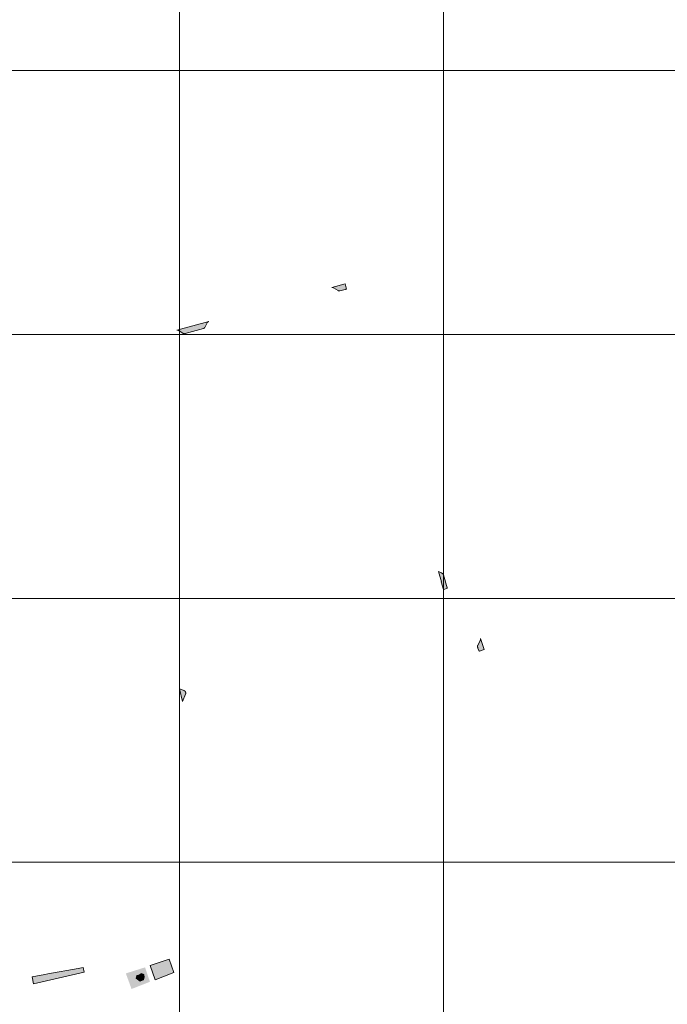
# Model space of a CAD drawing. Header units: metres. Extents: x 191568 to 204791, y 316774 to 325272.
# Tile 29 of 93: x 199784 to 200030, y 319072 to 319445. Entities that reach past the tile are written whole.
import ezdxf

# ---------------------------------------------------------------- set-up
doc = ezdxf.new("R2010")
doc.units = ezdxf.units.M
doc.layers.add('0-MEETLOCATIES-100x100m', color=1, linetype='Continuous', lineweight=13)
doc.layers.add('Gekoppeld_blokhaag', color=7, linetype='Continuous', lineweight=0)

# ---------------------------------------------------------------- blocks, each defined once
blk = doc.blocks.new('*U13')
at = {"layer": '0-MEETLOCATIES-100x100m'}
blk.add_lwpolyline([(-50, 50), (50, 50), (50, -50), (-50, -50)], close=True, dxfattribs=at)
blk = doc.blocks.new('*U14')
at = {"layer": '0-MEETLOCATIES-100x100m', "color": 0, "linetype": 'ByBlock', "lineweight": -2, "transparency": 16777216}
for p in [(1600, 1800), (1700, 1800), (1800, 1800), (1600, 1700), (1700, 1700), (1800, 1700), (1600, 1600), (1700, 1600), (1800, 1600), (1600, 1500), (1700, 1500), (1800, 1500), (1600, 1400), (1700, 1400), (1800, 1400)]:
    blk.add_blockref('*U13', p, dxfattribs=at)

msp = doc.modelspace()

# ---------------------------------------------------------------- hatches: boundary and pattern name
at = {"layer": 'Gekoppeld_blokhaag'}
for points in [[(199907.79, 319342.7), (199907.87, 319342.72), (199907.95, 319342.74), (199908.03, 319342.77), (199908.11, 319342.8), (199908.19, 319342.82), (199908.26, 319342.85), (199907.75, 319344.78), (199902.74, 319343.41), (199902.76, 319343.41), (199902.78, 319343.41), (199902.79, 319343.41), (199902.81, 319343.41), (199902.83, 319343.42), (199902.84, 319343.42), (199902.86, 319343.42), (199902.88, 319343.42), (199902.9, 319343.42), (199902.91, 319343.42), (199902.93, 319343.42), (199902.95, 319343.42), (199902.96, 319343.42), (199902.98, 319343.41), (199903, 319343.41), (199903.02, 319343.41), (199903.03, 319343.41), (199903.05, 319343.41), (199903.07, 319343.4), (199903.08, 319343.4), (199903.1, 319343.4), (199903.12, 319343.39), (199903.13, 319343.39), (199903.15, 319343.38), (199903.17, 319343.38), (199903.18, 319343.37), (199903.2, 319343.37), (199903.21, 319343.36), (199903.23, 319343.36), (199903.25, 319343.35), (199903.26, 319343.35), (199903.28, 319343.34), (199903.29, 319343.33), (199903.31, 319343.33), (199903.32, 319343.32), (199903.34, 319343.31), (199903.35, 319343.3), (199903.37, 319343.29), (199903.38, 319343.29), (199903.4, 319343.28), (199905.1, 319342.25), (199905.12, 319342.24), (199905.13, 319342.23), (199905.15, 319342.23), (199905.17, 319342.22), (199905.18, 319342.21), (199905.2, 319342.2), (199905.22, 319342.2), (199905.23, 319342.19), (199905.25, 319342.18), (199905.27, 319342.18), (199905.28, 319342.17), (199905.3, 319342.17), (199905.32, 319342.16), (199905.34, 319342.16), (199905.35, 319342.15), (199905.37, 319342.15), (199905.39, 319342.14), (199905.41, 319342.14), (199905.42, 319342.14), (199905.44, 319342.13), (199905.46, 319342.13), (199905.48, 319342.13), (199905.5, 319342.13), (199905.51, 319342.12), (199905.53, 319342.12), (199905.55, 319342.12), (199905.57, 319342.12), (199905.59, 319342.12), (199905.6, 319342.12), (199905.62, 319342.12), (199905.64, 319342.12), (199905.66, 319342.12), (199905.68, 319342.12), (199905.69, 319342.13), (199905.71, 319342.13), (199905.73, 319342.13), (199907.75, 319342.68)], [(199946.52, 319229.44), (199946.45, 319229.64), (199945.05, 319234.52), (199945.04, 319234.54), (199945.03, 319234.56), (199945.02, 319234.59), (199945.01, 319234.61), (199945, 319234.63), (199944.99, 319234.65), (199944.98, 319234.67), (199944.96, 319234.69), (199944.95, 319234.71), (199944.94, 319234.73), (199944.92, 319234.75), (199944.91, 319234.78), (199944.89, 319234.8), (199944.88, 319234.82), (199944.86, 319234.84), (199944.84, 319234.86), (199944.83, 319234.88), (199944.81, 319234.9), (199944.79, 319234.92), (199944.77, 319234.93), (199944.76, 319234.95), (199944.74, 319234.97), (199944.72, 319234.99), (199944.7, 319235.01), (199944.68, 319235.02), (199944.66, 319235.04), (199944.64, 319235.06), (199944.62, 319235.07), (199944.6, 319235.09), (199944.58, 319235.1), (199944.56, 319235.12), (199944.54, 319235.13), (199944.52, 319235.15), (199944.49, 319235.16), (199944.47, 319235.17), (199944.45, 319235.19), (199944.43, 319235.2), (199944.41, 319235.21), (199944.38, 319235.22), (199944.36, 319235.24), (199944.34, 319235.25), (199944.31, 319235.26), (199944.29, 319235.27), (199944.27, 319235.28), (199944.24, 319235.29), (199943.12, 319235.84), (199944.31, 319231.9), (199944.18, 319231.87), (199945.08, 319228.99), (199945.18, 319229.01)], [(199959, 319210.43), (199959, 319210.42), (199959.01, 319210.4), (199959.01, 319210.38), (199959.01, 319210.37), (199959.02, 319210.35), (199959.02, 319210.33), (199959.03, 319210.31), (199959.03, 319210.3), (199959.03, 319210.28), (199959.03, 319210.26), (199959.04, 319210.24), (199959.04, 319210.23), (199959.04, 319210.21), (199959.04, 319210.19), (199959.04, 319210.17), (199959.04, 319210.16), (199959.04, 319210.14), (199959.04, 319210.12), (199959.04, 319210.1), (199959.04, 319210.09), (199959.04, 319210.07), (199959.04, 319210.05), (199959.04, 319210.03), (199959.04, 319210.02), (199959.03, 319210), (199959.03, 319209.98), (199959.03, 319209.96), (199959.03, 319209.95), (199959.02, 319209.93), (199959.02, 319209.91), (199959.02, 319209.9), (199959.01, 319209.88), (199959.01, 319209.86), (199959, 319209.84), (199959, 319209.83), (199958.99, 319209.81), (199958.99, 319209.79), (199958.98, 319209.78), (199958.97, 319209.76), (199958.97, 319209.75), (199958.96, 319209.73), (199958.95, 319209.71), (199958.95, 319209.7), (199958.94, 319209.68), (199958.93, 319209.67), (199958.92, 319209.65), (199958, 319207.83), (199957.98, 319207.77), (199957.98, 319207.74), (199957.97, 319207.71), (199957.97, 319207.68), (199957.96, 319207.65), (199957.96, 319207.62), (199957.96, 319207.59), (199957.95, 319207.56), (199957.95, 319207.53), (199957.95, 319207.5), (199957.95, 319207.47), (199957.95, 319207.45), (199957.95, 319207.42), (199957.95, 319207.39), (199957.95, 319207.36), (199957.95, 319207.33), (199957.95, 319207.3), (199957.96, 319207.27), (199957.96, 319207.24), (199957.96, 319207.21), (199957.97, 319207.18), (199957.97, 319207.15), (199957.98, 319207.12), (199957.98, 319207.1), (199957.99, 319207.07), (199957.99, 319207.04), (199958, 319207.01), (199958.01, 319206.98), (199958.02, 319206.95), (199958.03, 319206.92), (199958.03, 319206.9), (199958.04, 319206.87), (199958.05, 319206.84), (199958.06, 319206.81), (199958.08, 319206.79), (199958.09, 319206.76), (199958.1, 319206.73), (199958.39, 319205.86), (199958.45, 319205.79), (199958.51, 319205.72), (199958.57, 319205.65), (199958.63, 319205.58), (199960.43, 319206.31)], [(199845.07, 319191.35), (199846.18, 319186.57), (199847.32, 319189.38), (199847.32, 319189.39), (199847.33, 319189.41), (199847.33, 319189.42), (199847.34, 319189.44), (199847.34, 319189.45), (199847.35, 319189.47), (199847.35, 319189.49), (199847.36, 319189.5), (199847.36, 319189.52), (199847.37, 319189.54), (199847.37, 319189.55), (199847.37, 319189.57), (199847.38, 319189.59), (199847.38, 319189.6), (199847.38, 319189.62), (199847.38, 319189.64), (199847.39, 319189.65), (199847.39, 319189.67), (199847.39, 319189.69), (199847.39, 319189.7), (199847.39, 319189.72), (199847.39, 319189.74), (199847.39, 319189.75), (199847.39, 319189.77), (199847.39, 319189.79), (199847.39, 319189.8), (199847.39, 319189.82), (199847.39, 319189.84), (199847.38, 319189.86), (199847.38, 319189.87), (199847.38, 319189.89), (199847.38, 319189.91), (199847.37, 319189.92), (199847.37, 319189.94), (199847.37, 319189.96), (199847.36, 319189.97), (199847.36, 319189.99), (199847.35, 319190), (199847.35, 319190.02), (199847.34, 319190.04), (199847.34, 319190.05), (199847.33, 319190.07), (199847.33, 319190.08), (199847.32, 319190.1), (199847.32, 319190.12), (199847.31, 319190.13), (199847.3, 319190.15), (199847.3, 319190.16), (199847.29, 319190.18), (199847.28, 319190.19), (199847.27, 319190.21), (199847.26, 319190.22), (199847.26, 319190.24), (199847.25, 319190.25), (199847.24, 319190.27), (199847.23, 319190.28), (199847.22, 319190.29), (199847.21, 319190.31), (199847.2, 319190.32), (199847.19, 319190.34), (199847.18, 319190.35), (199847.17, 319190.36), (199847.16, 319190.37), (199847.15, 319190.39), (199847.13, 319190.4), (199847.12, 319190.41), (199847.11, 319190.42), (199847.1, 319190.44), (199847.09, 319190.45), (199847.08, 319190.46), (199847.06, 319190.47), (199847.05, 319190.48), (199847.04, 319190.49), (199847.02, 319190.5), (199847.01, 319190.51), (199847, 319190.52), (199846.98, 319190.53), (199846.97, 319190.54), (199846.96, 319190.55), (199846.94, 319190.56), (199846.93, 319190.57), (199846.91, 319190.58), (199846.9, 319190.59), (199846.88, 319190.6), (199846.87, 319190.6), (199846.85, 319190.61), (199846.84, 319190.62), (199846.82, 319190.63), (199846.81, 319190.63), (199846.79, 319190.64), (199846.78, 319190.65), (199846.76, 319190.65), (199846.74, 319190.66)], [(199806.61, 319085.41), (199795.15, 319083.32), (199794.03, 319083.11), (199789.15, 319082.22), (199789.64, 319079.53), (199808.9, 319084.02), (199808.58, 319085.77)], [(199831.63, 319082.12), (199831.45, 319083.13), (199830.63, 319083.48), (199829.44, 319082.89), (199828.85, 319082.77), (199828.56, 319081.77), (199830.15, 319080.58), (199831.4, 319081.06)]]:
    msp.add_hatch(color=1, dxfattribs=at).paths.add_polyline_path(points)
at = {"layer": 'Gekoppeld_blokhaag', "extrusion": (0, 0, -1)}
msp.add_hatch(color=1, dxfattribs=at).paths.add_polyline_path([(-199855.51, 319330.06), (-199855.52, 319330.08), (-199855.53, 319330.09), (-199855.55, 319330.11), (-199855.56, 319330.12), (-199855.57, 319330.14), (-199855.58, 319330.15), (-199855.59, 319330.17), (-199855.6, 319330.18), (-199855.62, 319330.2), (-199855.63, 319330.21), (-199855.64, 319330.22), (-199855.66, 319330.24), (-199855.67, 319330.25), (-199855.68, 319330.26), (-199855.7, 319330.28), (-199855.71, 319330.29), (-199855.72, 319330.3), (-199855.74, 319330.31), (-199855.75, 319330.33), (-199855.77, 319330.34), (-199855.78, 319330.35), (-199855.8, 319330.36), (-199855.81, 319330.37), (-199855.83, 319330.38), (-199855.85, 319330.39), (-199855.86, 319330.4), (-199855.88, 319330.41), (-199855.9, 319330.42), (-199855.91, 319330.43), (-199855.93, 319330.44), (-199855.95, 319330.45), (-199855.96, 319330.45), (-199855.98, 319330.46), (-199856, 319330.47), (-199856.01, 319330.48), (-199856.03, 319330.48), (-199856.05, 319330.49), (-199856.07, 319330.5), (-199856.08, 319330.5), (-199856.1, 319330.51), (-199856.12, 319330.51), (-199844, 319327.2), (-199844.02, 319327.21), (-199844.04, 319327.21), (-199844.06, 319327.21), (-199844.07, 319327.22), (-199844.09, 319327.22), (-199844.11, 319327.22), (-199844.13, 319327.22), (-199844.15, 319327.23), (-199844.16, 319327.23), (-199844.18, 319327.23), (-199844.2, 319327.23), (-199844.22, 319327.23), (-199844.24, 319327.23), (-199844.25, 319327.23), (-199844.27, 319327.23), (-199844.29, 319327.23), (-199844.31, 319327.23), (-199844.33, 319327.23), (-199844.34, 319327.22), (-199844.36, 319327.22), (-199844.38, 319327.22), (-199844.4, 319327.22), (-199844.41, 319327.21), (-199844.43, 319327.21), (-199844.45, 319327.21), (-199844.47, 319327.2), (-199844.48, 319327.2), (-199844.5, 319327.19), (-199844.52, 319327.19), (-199844.54, 319327.18), (-199844.55, 319327.18), (-199844.57, 319327.17), (-199844.59, 319327.17), (-199844.6, 319327.16), (-199844.62, 319327.15), (-199844.64, 319327.15), (-199844.65, 319327.14), (-199844.67, 319327.13), (-199844.69, 319327.12), (-199844.7, 319327.12), (-199844.72, 319327.11), (-199844.73, 319327.1), (-199844.75, 319327.09), (-199844.77, 319327.08), (-199846.47, 319326.05), (-199846.49, 319326.04), (-199846.51, 319326.03), (-199846.52, 319326.02), (-199846.54, 319326.02), (-199846.56, 319326.01), (-199846.58, 319326), (-199846.59, 319325.99), (-199846.61, 319325.99), (-199846.63, 319325.98), (-199846.65, 319325.97), (-199846.67, 319325.97), (-199846.69, 319325.96), (-199846.7, 319325.95), (-199846.72, 319325.95), (-199846.74, 319325.94), (-199846.76, 319325.94), (-199846.78, 319325.94), (-199846.8, 319325.93), (-199846.82, 319325.93), (-199846.83, 319325.93), (-199846.85, 319325.92), (-199846.87, 319325.92), (-199846.89, 319325.92), (-199846.91, 319325.92), (-199846.93, 319325.91), (-199846.95, 319325.91), (-199846.97, 319325.91), (-199846.99, 319325.91), (-199847.01, 319325.91), (-199847.03, 319325.91), (-199847.05, 319325.91), (-199847.07, 319325.91), (-199847.08, 319325.91), (-199847.1, 319325.92), (-199847.12, 319325.92), (-199847.14, 319325.92), (-199847.16, 319325.92), (-199847.18, 319325.93), (-199847.2, 319325.93), (-199847.22, 319325.93), (-199854.11, 319327.84), (-199854.13, 319327.85), (-199854.15, 319327.86), (-199854.16, 319327.87), (-199854.18, 319327.88), (-199854.2, 319327.89), (-199854.22, 319327.9), (-199854.24, 319327.91), (-199854.25, 319327.93), (-199854.27, 319327.94), (-199854.29, 319327.95), (-199854.3, 319327.96), (-199854.32, 319327.98), (-199854.34, 319327.99), (-199854.35, 319328.01), (-199854.37, 319328.02), (-199854.38, 319328.03), (-199854.4, 319328.05), (-199854.42, 319328.06), (-199854.43, 319328.08), (-199854.44, 319328.09), (-199854.46, 319328.11), (-199854.47, 319328.13), (-199854.49, 319328.14), (-199854.5, 319328.16), (-199854.51, 319328.17), (-199854.53, 319328.19), (-199854.54, 319328.21), (-199854.55, 319328.23), (-199854.56, 319328.24), (-199854.57, 319328.26), (-199854.59, 319328.28), (-199854.6, 319328.3)])
at = {"layer": 'Gekoppeld_blokhaag'}
h = msp.add_hatch(color=1, dxfattribs=at)
h.paths.add_polyline_path([(199833.82, 319080.35), (199831.96, 319085.81), (199824.69, 319083.52), (199826.85, 319077.61)])
h.paths.add_polyline_path([(199831.45, 319083.13), (199831.63, 319082.12), (199831.4, 319081.06), (199830.15, 319080.58), (199828.56, 319081.77), (199828.85, 319082.77), (199829.44, 319082.89), (199830.63, 319083.48)], flags=16)

# ---------------------------------------------------------------- linework, layer by layer
at = {"layer": 'Gekoppeld_blokhaag', "color": 1, "flags": 128}
for points in [[(199907.79, 319342.7), (199907.87, 319342.72), (199907.95, 319342.74), (199908.03, 319342.77), (199908.11, 319342.8), (199908.19, 319342.82), (199908.26, 319342.85), (199908.26, 319342.85), (199907.75, 319344.78), (199902.74, 319343.41), (199902.74, 319343.41), (199902.76, 319343.41), (199902.78, 319343.41), (199902.79, 319343.41), (199902.81, 319343.41), (199902.83, 319343.42), (199902.84, 319343.42), (199902.86, 319343.42), (199902.88, 319343.42), (199902.9, 319343.42), (199902.91, 319343.42), (199902.93, 319343.42), (199902.95, 319343.42), (199902.96, 319343.42), (199902.98, 319343.41), (199903, 319343.41), (199903.02, 319343.41), (199903.03, 319343.41), (199903.05, 319343.41), (199903.07, 319343.4), (199903.08, 319343.4), (199903.1, 319343.4), (199903.12, 319343.39), (199903.13, 319343.39), (199903.15, 319343.38), (199903.17, 319343.38), (199903.18, 319343.37), (199903.2, 319343.37), (199903.21, 319343.36), (199903.23, 319343.36), (199903.25, 319343.35), (199903.26, 319343.35), (199903.28, 319343.34), (199903.29, 319343.33), (199903.31, 319343.33), (199903.32, 319343.32), (199903.34, 319343.31), (199903.35, 319343.3), (199903.37, 319343.29), (199903.38, 319343.29), (199903.4, 319343.28), (199903.4, 319343.28), (199905.1, 319342.25), (199905.1, 319342.25), (199905.12, 319342.24), (199905.13, 319342.23), (199905.15, 319342.23), (199905.17, 319342.22), (199905.18, 319342.21), (199905.2, 319342.2), (199905.22, 319342.2), (199905.23, 319342.19), (199905.25, 319342.18), (199905.27, 319342.18), (199905.28, 319342.17), (199905.3, 319342.17), (199905.32, 319342.16), (199905.34, 319342.16), (199905.35, 319342.15), (199905.37, 319342.15), (199905.39, 319342.14), (199905.41, 319342.14), (199905.42, 319342.14), (199905.44, 319342.13), (199905.46, 319342.13), (199905.48, 319342.13), (199905.5, 319342.13), (199905.51, 319342.12), (199905.53, 319342.12), (199905.55, 319342.12), (199905.57, 319342.12), (199905.59, 319342.12), (199905.6, 319342.12), (199905.62, 319342.12), (199905.64, 319342.12), (199905.66, 319342.12), (199905.68, 319342.12), (199905.69, 319342.13), (199905.71, 319342.13), (199905.73, 319342.13), (199905.73, 319342.13), (199907.75, 319342.68), (199907.79, 319342.7)], [(199855.51, 319330.06), (199855.52, 319330.08), (199855.53, 319330.09), (199855.55, 319330.11), (199855.56, 319330.12), (199855.57, 319330.14), (199855.58, 319330.15), (199855.59, 319330.17), (199855.6, 319330.18), (199855.62, 319330.2), (199855.63, 319330.21), (199855.64, 319330.22), (199855.66, 319330.24), (199855.67, 319330.25), (199855.68, 319330.26), (199855.7, 319330.28), (199855.71, 319330.29), (199855.72, 319330.3), (199855.74, 319330.31), (199855.75, 319330.33), (199855.77, 319330.34), (199855.78, 319330.35), (199855.8, 319330.36), (199855.81, 319330.37), (199855.83, 319330.38), (199855.85, 319330.39), (199855.86, 319330.4), (199855.88, 319330.41), (199855.9, 319330.42), (199855.91, 319330.43), (199855.93, 319330.44), (199855.95, 319330.45), (199855.96, 319330.45), (199855.98, 319330.46), (199856, 319330.47), (199856.01, 319330.48), (199856.03, 319330.48), (199856.05, 319330.49), (199856.07, 319330.5), (199856.08, 319330.5), (199856.1, 319330.51), (199856.12, 319330.51), (199856.12, 319330.51), (199844, 319327.2), (199844, 319327.2), (199844.02, 319327.21), (199844.04, 319327.21), (199844.06, 319327.21), (199844.07, 319327.22), (199844.09, 319327.22), (199844.11, 319327.22), (199844.13, 319327.22), (199844.15, 319327.23), (199844.16, 319327.23), (199844.18, 319327.23), (199844.2, 319327.23), (199844.22, 319327.23), (199844.24, 319327.23), (199844.25, 319327.23), (199844.27, 319327.23), (199844.29, 319327.23), (199844.31, 319327.23), (199844.33, 319327.23), (199844.34, 319327.22), (199844.36, 319327.22), (199844.38, 319327.22), (199844.4, 319327.22), (199844.41, 319327.21), (199844.43, 319327.21), (199844.45, 319327.21), (199844.47, 319327.2), (199844.48, 319327.2), (199844.5, 319327.19), (199844.52, 319327.19), (199844.54, 319327.18), (199844.55, 319327.18), (199844.57, 319327.17), (199844.59, 319327.17), (199844.6, 319327.16), (199844.62, 319327.15), (199844.64, 319327.15), (199844.65, 319327.14), (199844.67, 319327.13), (199844.69, 319327.12), (199844.7, 319327.12), (199844.72, 319327.11), (199844.73, 319327.1), (199844.75, 319327.09), (199844.77, 319327.08), (199844.77, 319327.08), (199846.47, 319326.05), (199846.47, 319326.05), (199846.49, 319326.04), (199846.51, 319326.03), (199846.52, 319326.02), (199846.54, 319326.02), (199846.56, 319326.01), (199846.58, 319326), (199846.59, 319325.99), (199846.61, 319325.99), (199846.63, 319325.98), (199846.65, 319325.97), (199846.67, 319325.97), (199846.69, 319325.96), (199846.7, 319325.95), (199846.72, 319325.95), (199846.74, 319325.94), (199846.76, 319325.94), (199846.78, 319325.94), (199846.8, 319325.93), (199846.82, 319325.93), (199846.83, 319325.93), (199846.85, 319325.92), (199846.87, 319325.92), (199846.89, 319325.92), (199846.91, 319325.92), (199846.93, 319325.91), (199846.95, 319325.91), (199846.97, 319325.91), (199846.99, 319325.91), (199847.01, 319325.91), (199847.03, 319325.91), (199847.05, 319325.91), (199847.07, 319325.91), (199847.08, 319325.91), (199847.1, 319325.92), (199847.12, 319325.92), (199847.14, 319325.92), (199847.16, 319325.92), (199847.18, 319325.93), (199847.2, 319325.93), (199847.22, 319325.93), (199847.22, 319325.93), (199854.11, 319327.84), (199854.11, 319327.84), (199854.13, 319327.85), (199854.15, 319327.86), (199854.16, 319327.87), (199854.18, 319327.88), (199854.2, 319327.89), (199854.22, 319327.9), (199854.24, 319327.91), (199854.25, 319327.93), (199854.27, 319327.94), (199854.29, 319327.95), (199854.3, 319327.96), (199854.32, 319327.98), (199854.34, 319327.99), (199854.35, 319328.01), (199854.37, 319328.02), (199854.38, 319328.03), (199854.4, 319328.05), (199854.42, 319328.06), (199854.43, 319328.08), (199854.44, 319328.09), (199854.46, 319328.11), (199854.47, 319328.13), (199854.49, 319328.14), (199854.5, 319328.16), (199854.51, 319328.17), (199854.53, 319328.19), (199854.54, 319328.21), (199854.55, 319328.23), (199854.56, 319328.24), (199854.57, 319328.26), (199854.59, 319328.28), (199854.6, 319328.3), (199854.6, 319328.3)], [(199946.52, 319229.44), (199946.45, 319229.64), (199945.05, 319234.52), (199945.05, 319234.52), (199945.04, 319234.54), (199945.03, 319234.56), (199945.02, 319234.59), (199945.01, 319234.61), (199945, 319234.63), (199944.99, 319234.65), (199944.98, 319234.67), (199944.96, 319234.69), (199944.95, 319234.71), (199944.94, 319234.73), (199944.94, 319234.73), (199944.92, 319234.75), (199944.91, 319234.78), (199944.89, 319234.8), (199944.88, 319234.82), (199944.86, 319234.84), (199944.84, 319234.86), (199944.83, 319234.88), (199944.81, 319234.9), (199944.79, 319234.92), (199944.77, 319234.93), (199944.76, 319234.95), (199944.74, 319234.97), (199944.72, 319234.99), (199944.7, 319235.01), (199944.68, 319235.02), (199944.66, 319235.04), (199944.64, 319235.06), (199944.62, 319235.07), (199944.6, 319235.09), (199944.58, 319235.1), (199944.56, 319235.12), (199944.54, 319235.13), (199944.52, 319235.15), (199944.49, 319235.16), (199944.47, 319235.17), (199944.45, 319235.19), (199944.43, 319235.2), (199944.41, 319235.21), (199944.38, 319235.22), (199944.36, 319235.24), (199944.34, 319235.25), (199944.31, 319235.26), (199944.29, 319235.27), (199944.27, 319235.28), (199944.24, 319235.29), (199944.24, 319235.29), (199943.12, 319235.84), (199944.31, 319231.9), (199944.18, 319231.87), (199945.08, 319228.99), (199945.18, 319229.01)], [(199959, 319210.43), (199959, 319210.42), (199959.01, 319210.4), (199959.01, 319210.38), (199959.01, 319210.37), (199959.02, 319210.35), (199959.02, 319210.33), (199959.03, 319210.31), (199959.03, 319210.3), (199959.03, 319210.28), (199959.03, 319210.26), (199959.04, 319210.24), (199959.04, 319210.23), (199959.04, 319210.21), (199959.04, 319210.19), (199959.04, 319210.17), (199959.04, 319210.16), (199959.04, 319210.14), (199959.04, 319210.12), (199959.04, 319210.1), (199959.04, 319210.09), (199959.04, 319210.07), (199959.04, 319210.05), (199959.04, 319210.03), (199959.04, 319210.02), (199959.03, 319210), (199959.03, 319209.98), (199959.03, 319209.96), (199959.03, 319209.95), (199959.02, 319209.93), (199959.02, 319209.91), (199959.02, 319209.9), (199959.01, 319209.88), (199959.01, 319209.86), (199959, 319209.84), (199959, 319209.83), (199958.99, 319209.81), (199958.99, 319209.79), (199958.98, 319209.78), (199958.97, 319209.76), (199958.97, 319209.75), (199958.96, 319209.73), (199958.95, 319209.71), (199958.95, 319209.7), (199958.94, 319209.68), (199958.93, 319209.67), (199958.92, 319209.65), (199958.92, 319209.65), (199958, 319207.83), (199957.98, 319207.77), (199957.98, 319207.77), (199957.98, 319207.74), (199957.97, 319207.71), (199957.97, 319207.68), (199957.96, 319207.65), (199957.96, 319207.62), (199957.96, 319207.59), (199957.95, 319207.56), (199957.95, 319207.53), (199957.95, 319207.5), (199957.95, 319207.47), (199957.95, 319207.45), (199957.95, 319207.42), (199957.95, 319207.39), (199957.95, 319207.36), (199957.95, 319207.33), (199957.95, 319207.3), (199957.96, 319207.27), (199957.96, 319207.24), (199957.96, 319207.21), (199957.97, 319207.18), (199957.97, 319207.15), (199957.98, 319207.12), (199957.98, 319207.1), (199957.99, 319207.07), (199957.99, 319207.04), (199958, 319207.01), (199958.01, 319206.98), (199958.02, 319206.95), (199958.03, 319206.92), (199958.03, 319206.9), (199958.04, 319206.87), (199958.05, 319206.84), (199958.06, 319206.81), (199958.08, 319206.79), (199958.09, 319206.76), (199958.1, 319206.73), (199958.1, 319206.73), (199958.39, 319205.86), (199958.39, 319205.86), (199958.45, 319205.79), (199958.51, 319205.72), (199958.57, 319205.65), (199958.63, 319205.58), (199958.63, 319205.58), (199960.43, 319206.31)], [(199845.07, 319191.35), (199846.18, 319186.57), (199847.32, 319189.38), (199847.32, 319189.38), (199847.32, 319189.39), (199847.33, 319189.41), (199847.33, 319189.42), (199847.34, 319189.44), (199847.34, 319189.45), (199847.35, 319189.47), (199847.35, 319189.49), (199847.36, 319189.5), (199847.36, 319189.52), (199847.37, 319189.54), (199847.37, 319189.55), (199847.37, 319189.57), (199847.38, 319189.59), (199847.38, 319189.6), (199847.38, 319189.62), (199847.38, 319189.64), (199847.39, 319189.65), (199847.39, 319189.67), (199847.39, 319189.69), (199847.39, 319189.7), (199847.39, 319189.72), (199847.39, 319189.74), (199847.39, 319189.75), (199847.39, 319189.77), (199847.39, 319189.79), (199847.39, 319189.8), (199847.39, 319189.82), (199847.39, 319189.84), (199847.38, 319189.86), (199847.38, 319189.87), (199847.38, 319189.89), (199847.38, 319189.91), (199847.37, 319189.92), (199847.37, 319189.94), (199847.37, 319189.96), (199847.36, 319189.97), (199847.36, 319189.99), (199847.35, 319190), (199847.35, 319190.02), (199847.34, 319190.04), (199847.34, 319190.05), (199847.33, 319190.07), (199847.33, 319190.08), (199847.32, 319190.1), (199847.32, 319190.12), (199847.31, 319190.13), (199847.3, 319190.15), (199847.3, 319190.16), (199847.29, 319190.18), (199847.28, 319190.19), (199847.27, 319190.21), (199847.26, 319190.22), (199847.26, 319190.24), (199847.25, 319190.25), (199847.24, 319190.27), (199847.23, 319190.28), (199847.22, 319190.29), (199847.21, 319190.31), (199847.2, 319190.32), (199847.19, 319190.34), (199847.18, 319190.35), (199847.17, 319190.36), (199847.16, 319190.37), (199847.15, 319190.39), (199847.13, 319190.4), (199847.12, 319190.41), (199847.11, 319190.42), (199847.1, 319190.44), (199847.09, 319190.45), (199847.08, 319190.46), (199847.06, 319190.47), (199847.05, 319190.48), (199847.04, 319190.49), (199847.02, 319190.5), (199847.01, 319190.51), (199847, 319190.52), (199846.98, 319190.53), (199846.97, 319190.54), (199846.96, 319190.55), (199846.94, 319190.56), (199846.93, 319190.57), (199846.91, 319190.58), (199846.9, 319190.59), (199846.88, 319190.6), (199846.87, 319190.6), (199846.85, 319190.61), (199846.84, 319190.62), (199846.82, 319190.63), (199846.81, 319190.63), (199846.79, 319190.64), (199846.78, 319190.65), (199846.76, 319190.65), (199846.74, 319190.66), (199846.74, 319190.66)], [(199841.05, 319088.91), (199833.88, 319086.57), (199835.78, 319081.12), (199842.83, 319083.88)], [(199806.61, 319085.41), (199795.15, 319083.32), (199794.03, 319083.11), (199789.15, 319082.22), (199789.64, 319079.53), (199808.9, 319084.02), (199808.58, 319085.77)], [(199831.63, 319082.12), (199831.45, 319083.13), (199830.63, 319083.48), (199829.44, 319082.89), (199828.85, 319082.77), (199828.56, 319081.77), (199830.15, 319080.58), (199831.4, 319081.06)]]:
    msp.add_lwpolyline(points, close=True, dxfattribs=at)
at = {"layer": 'Gekoppeld_blokhaag', "color": 1, "extrusion": (0, 0, -1)}
msp.add_solid([(-199841.05, 319088.91), (-199833.88, 319086.57), (-199842.83, 319083.88), (-199835.78, 319081.12)], dxfattribs=at)

# ---------------------------------------------------------------- block references
at = {"layer": '0-MEETLOCATIES-100x100m'}
msp.add_blockref('*U14', (198195.07, 317675.64), dxfattribs=at)

doc.saveas('drawing.dxf')
